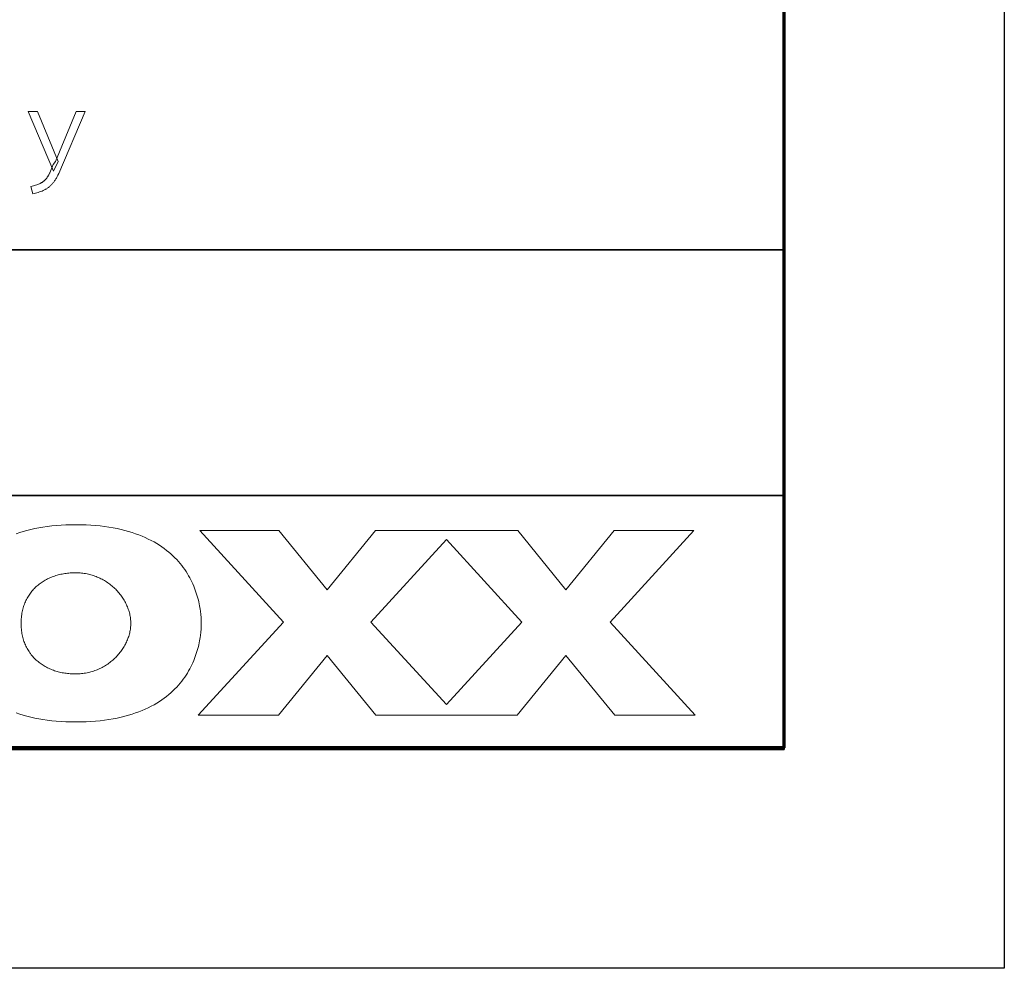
# Model space of a CAD drawing. Header units: millimetres. Extents: x 129 to 629, y 1269 to 1769.
# Tile 48 of 87: x 603 to 629, y 1269 to 1294. Entities that reach past the tile are written whole.
import ezdxf

# ---------------------------------------------------------------- set-up
doc = ezdxf.new("R2010")
doc.units = ezdxf.units.MM
doc.layers.add('ROXX_B.FLEX mini', color=7, linetype='Continuous', true_color=0x000000)

msp = doc.modelspace()

# ---------------------------------------------------------------- linework, layer by layer
at = {"layer": 'ROXX_B.FLEX mini'}
msp.add_lwpolyline([(628.644, 1269.243), (128.644, 1269.243), (128.644, 1769.243), (628.644, 1769.243)], close=True, dxfattribs=at)
at = {"layer": 'ROXX_B.FLEX mini', "color": 250, "lineweight": 70, "true_color": 0x1a171b}
msp.add_lwpolyline([(623.004, 1274.882), (134.283, 1274.882), (134.283, 1763.604), (623.004, 1763.604)], close=True, dxfattribs=at)
at = {"layer": 'ROXX_B.FLEX mini', "color": 18, "lineweight": 35, "true_color": 0x000000}
msp.add_lwpolyline([(623.013, 1304.418), (555.891, 1304.418), (555.891, 1274.845), (623.013, 1274.845)], close=True, dxfattribs=at)
at = {"layer": 'ROXX_B.FLEX mini', "lineweight": 0}
for points in [[(604.324, 1289.638), (603.675, 1291.159), (603.919, 1291.159), (604.442, 1289.883)], [(603.796, 1289.061), (603.747, 1289.242), (603.779, 1289.25), (603.81, 1289.259), (603.84, 1289.267), (603.869, 1289.276), (603.896, 1289.285), (603.922, 1289.295), (603.946, 1289.305), (603.97, 1289.315), (603.981, 1289.32), (603.992, 1289.326), (604.003, 1289.332), (604.013, 1289.338), (604.023, 1289.344), (604.033, 1289.35), (604.043, 1289.356), (604.053, 1289.363), (604.062, 1289.37), (604.072, 1289.377), (604.08, 1289.384), (604.089, 1289.391), (604.098, 1289.399), (604.106, 1289.407), (604.114, 1289.415), (604.122, 1289.423), (604.129, 1289.432), (604.137, 1289.44), (604.144, 1289.449), (604.152, 1289.459), (604.159, 1289.469), (604.166, 1289.479), (604.173, 1289.489), (604.18, 1289.5), (604.186, 1289.511), (604.193, 1289.523), (604.199, 1289.534), (604.206, 1289.546), (604.212, 1289.559), (604.218, 1289.572), (604.224, 1289.585), (604.23, 1289.598), (604.23, 1289.598), (604.321, 1289.811), (604.321, 1289.811), (604.373, 1289.883), (604.373, 1289.883), (604.902, 1291.159), (604.902, 1291.159), (605.135, 1291.159), (605.135, 1291.159), (604.46, 1289.581), (604.44, 1289.538), (604.419, 1289.498), (604.409, 1289.478), (604.399, 1289.459), (604.388, 1289.441), (604.377, 1289.423), (604.366, 1289.406), (604.355, 1289.389), (604.343, 1289.373), (604.332, 1289.358), (604.32, 1289.343), (604.308, 1289.328), (604.296, 1289.314), (604.284, 1289.301), (604.272, 1289.288), (604.259, 1289.275), (604.247, 1289.263), (604.234, 1289.252), (604.221, 1289.24), (604.208, 1289.229), (604.194, 1289.219), (604.181, 1289.208), (604.167, 1289.199), (604.153, 1289.189), (604.139, 1289.18), (604.124, 1289.172), (604.11, 1289.164), (604.095, 1289.156), (604.08, 1289.148), (604.065, 1289.141), (604.034, 1289.128), (604.002, 1289.116), (603.969, 1289.104), (603.936, 1289.094), (603.902, 1289.084), (603.868, 1289.076), (603.832, 1289.068)], [(610.091, 1280.441), (608.066, 1280.441), (610.206, 1278.101), (608.024, 1275.715), (610.077, 1275.715), (611.325, 1277.245), (612.573, 1275.715), (616.186, 1275.715), (617.433, 1277.245), (618.681, 1275.715), (620.741, 1275.715), (618.559, 1278.101), (620.7, 1280.441), (618.666, 1280.441), (617.433, 1278.928), (616.199, 1280.441), (612.559, 1280.441), (611.325, 1278.928)], [(614.376, 1280.213), (616.307, 1278.101), (614.376, 1275.989), (612.444, 1278.101)], [(604.899, 1279.361), (604.936, 1279.361), (604.972, 1279.36), (605.008, 1279.358), (605.043, 1279.355), (605.079, 1279.351), (605.114, 1279.346), (605.148, 1279.341), (605.183, 1279.334), (605.217, 1279.327), (605.251, 1279.319), (605.284, 1279.31), (605.317, 1279.3), (605.35, 1279.29), (605.383, 1279.278), (605.415, 1279.266), (605.446, 1279.254), (605.478, 1279.24), (605.508, 1279.226), (605.539, 1279.211), (605.569, 1279.196), (605.599, 1279.179), (605.628, 1279.162), (605.656, 1279.145), (605.685, 1279.127), (605.712, 1279.108), (605.74, 1279.089), (605.766, 1279.069), (605.793, 1279.049), (605.818, 1279.028), (605.843, 1279.006), (605.868, 1278.984), (605.892, 1278.962), (605.916, 1278.939), (605.938, 1278.915), (605.961, 1278.891), (605.983, 1278.867), (606.004, 1278.842), (606.024, 1278.817), (606.044, 1278.791), (606.063, 1278.765), (606.082, 1278.739), (606.1, 1278.712), (606.117, 1278.685), (606.133, 1278.658), (606.149, 1278.63), (606.164, 1278.602), (606.179, 1278.574), (606.192, 1278.546), (606.205, 1278.517), (606.217, 1278.488), (606.229, 1278.459), (606.239, 1278.43), (606.249, 1278.4), (606.258, 1278.371), (606.266, 1278.341), (606.274, 1278.311), (606.28, 1278.281), (606.286, 1278.251), (606.291, 1278.22), (606.295, 1278.19), (606.298, 1278.16), (606.3, 1278.129), (606.302, 1278.099), (606.302, 1278.068), (606.302, 1278.038), (606.3, 1278.007), (606.298, 1277.977), (606.295, 1277.946), (606.291, 1277.916), (606.286, 1277.886), (606.28, 1277.856), (606.274, 1277.826), (606.266, 1277.796), (606.258, 1277.766), (606.249, 1277.736), (606.239, 1277.707), (606.229, 1277.677), (606.217, 1277.648), (606.205, 1277.619), (606.192, 1277.591), (606.179, 1277.562), (606.164, 1277.534), (606.149, 1277.506), (606.133, 1277.478), (606.117, 1277.451), (606.1, 1277.424), (606.082, 1277.397), (606.063, 1277.371), (606.044, 1277.345), (606.024, 1277.32), (606.004, 1277.294), (605.983, 1277.27), (605.961, 1277.245), (605.938, 1277.221), (605.916, 1277.198), (605.892, 1277.175), (605.868, 1277.152), (605.843, 1277.13), (605.818, 1277.109), (605.793, 1277.088), (605.766, 1277.067), (605.74, 1277.047), (605.712, 1277.028), (605.685, 1277.009), (605.656, 1276.991), (605.628, 1276.974), (605.599, 1276.957), (605.569, 1276.941), (605.539, 1276.925), (605.508, 1276.91), (605.478, 1276.896), (605.446, 1276.883), (605.415, 1276.87), (605.383, 1276.858), (605.35, 1276.847), (605.317, 1276.836), (605.284, 1276.826), (605.251, 1276.817), (605.217, 1276.809), (605.183, 1276.802), (605.148, 1276.796), (605.114, 1276.79), (605.079, 1276.785), (605.043, 1276.781), (605.008, 1276.779), (604.972, 1276.777), (604.936, 1276.776), (604.863, 1276.775), (604.827, 1276.776), (604.791, 1276.777), (604.756, 1276.78), (604.721, 1276.782), (604.686, 1276.786), (604.651, 1276.79), (604.617, 1276.795), (604.582, 1276.8), (604.549, 1276.806), (604.515, 1276.813), (604.482, 1276.821), (604.449, 1276.829), (604.417, 1276.838), (604.385, 1276.847), (604.353, 1276.857), (604.322, 1276.868), (604.291, 1276.88), (604.261, 1276.892), (604.23, 1276.905), (604.201, 1276.918), (604.172, 1276.932), (604.143, 1276.947), (604.115, 1276.962), (604.087, 1276.978), (604.06, 1276.995), (604.033, 1277.012), (604.007, 1277.03), (603.981, 1277.049), (603.956, 1277.068), (603.931, 1277.088), (603.907, 1277.108), (603.884, 1277.129), (603.861, 1277.15), (603.839, 1277.173), (603.817, 1277.195), (603.796, 1277.219), (603.775, 1277.243), (603.755, 1277.267), (603.736, 1277.293), (603.718, 1277.318), (603.7, 1277.345), (603.682, 1277.372), (603.666, 1277.399), (603.65, 1277.427), (603.635, 1277.456), (603.621, 1277.485), (603.607, 1277.515), (603.594, 1277.546), (603.582, 1277.577), (603.57, 1277.608), (603.56, 1277.64), (603.55, 1277.673), (603.541, 1277.706), (603.533, 1277.74), (603.525, 1277.774), (603.519, 1277.809), (603.513, 1277.845), (603.508, 1277.881), (603.504, 1277.917), (603.501, 1277.954), (603.499, 1277.992), (603.497, 1278.03), (603.497, 1278.068), (603.497, 1278.107), (603.499, 1278.145), (603.501, 1278.183), (603.504, 1278.22), (603.508, 1278.256), (603.513, 1278.292), (603.519, 1278.327), (603.525, 1278.362), (603.533, 1278.397), (603.541, 1278.43), (603.55, 1278.464), (603.56, 1278.496), (603.57, 1278.528), (603.582, 1278.56), (603.594, 1278.591), (603.607, 1278.621), (603.621, 1278.651), (603.635, 1278.68), (603.65, 1278.709), (603.666, 1278.737), (603.682, 1278.765), (603.7, 1278.792), (603.718, 1278.818), (603.736, 1278.844), (603.755, 1278.869), (603.775, 1278.894), (603.796, 1278.918), (603.817, 1278.941), (603.839, 1278.964), (603.861, 1278.986), (603.884, 1279.007), (603.907, 1279.028), (603.931, 1279.049), (603.956, 1279.069), (603.981, 1279.088), (604.007, 1279.106), (604.033, 1279.124), (604.06, 1279.141), (604.087, 1279.158), (604.115, 1279.174), (604.143, 1279.189), (604.172, 1279.204), (604.201, 1279.218), (604.23, 1279.232), (604.261, 1279.244), (604.291, 1279.256), (604.322, 1279.268), (604.353, 1279.279), (604.385, 1279.289), (604.417, 1279.298), (604.449, 1279.307), (604.482, 1279.316), (604.515, 1279.323), (604.549, 1279.33), (604.582, 1279.336), (604.617, 1279.342), (604.651, 1279.346), (604.686, 1279.351), (604.721, 1279.354), (604.756, 1279.357), (604.791, 1279.359), (604.827, 1279.36), (604.863, 1279.361)]]:
    msp.add_lwpolyline(points, close=True, dxfattribs=at)
at = {"layer": 'ROXX_B.FLEX mini', "color": 18, "lineweight": 35, "true_color": 0x000000}
for points in [[(555.891, 1287.626), (623.013, 1287.626)], [(555.891, 1281.34), (623.013, 1281.34)]]:
    msp.add_lwpolyline(points, dxfattribs=at)
at = {"layer": 'ROXX_B.FLEX mini', "lineweight": 0}
msp.add_lwpolyline([(603.373, 1275.775), (603.462, 1275.745), (603.553, 1275.717), (603.647, 1275.691), (603.745, 1275.667), (603.846, 1275.645), (603.949, 1275.625), (604.056, 1275.607), (604.167, 1275.591), (604.28, 1275.578), (604.397, 1275.566), (604.518, 1275.558), (604.641, 1275.551), (604.769, 1275.547), (604.899, 1275.546), (605.03, 1275.547), (605.158, 1275.551), (605.282, 1275.558), (605.402, 1275.566), (605.519, 1275.578), (605.632, 1275.591), (605.743, 1275.607), (605.85, 1275.625), (605.954, 1275.645), (606.054, 1275.667), (606.152, 1275.691), (606.246, 1275.717), (606.338, 1275.745), (606.426, 1275.775), (606.512, 1275.806), (606.594, 1275.839), (606.674, 1275.874), (606.751, 1275.91), (606.826, 1275.948), (606.897, 1275.987), (606.966, 1276.027), (607.033, 1276.069), (607.096, 1276.111), (607.158, 1276.155), (607.217, 1276.2), (607.273, 1276.246), (607.327, 1276.293), (607.379, 1276.341), (607.428, 1276.389), (607.476, 1276.438), (607.521, 1276.488), (607.564, 1276.539), (607.605, 1276.59), (607.644, 1276.641), (607.681, 1276.693), (607.716, 1276.745), (607.749, 1276.798), (607.78, 1276.85), (607.81, 1276.903), (607.838, 1276.956), (607.864, 1277.009), (607.888, 1277.061), (607.911, 1277.114), (607.932, 1277.166), (607.952, 1277.218), (607.97, 1277.27), (607.987, 1277.321), (608.003, 1277.372), (608.017, 1277.423), (608.03, 1277.472), (608.042, 1277.521), (608.052, 1277.57), (608.062, 1277.617), (608.07, 1277.664), (608.078, 1277.71), (608.084, 1277.754), (608.094, 1277.841), (608.101, 1277.922), (608.105, 1277.998), (608.106, 1278.068), (608.105, 1278.139), (608.101, 1278.215), (608.094, 1278.296), (608.084, 1278.382), (608.078, 1278.427), (608.07, 1278.473), (608.062, 1278.519), (608.052, 1278.567), (608.042, 1278.615), (608.03, 1278.664), (608.017, 1278.714), (608.003, 1278.764), (607.987, 1278.815), (607.97, 1278.867), (607.952, 1278.918), (607.932, 1278.97), (607.911, 1279.023), (607.888, 1279.075), (607.864, 1279.128), (607.838, 1279.181), (607.81, 1279.234), (607.78, 1279.286), (607.749, 1279.339), (607.716, 1279.391), (607.681, 1279.444), (607.644, 1279.495), (607.605, 1279.547), (607.564, 1279.598), (607.521, 1279.648), (607.476, 1279.698), (607.428, 1279.747), (607.379, 1279.796), (607.327, 1279.844), (607.273, 1279.89), (607.217, 1279.936), (607.158, 1279.981), (607.096, 1280.025), (607.033, 1280.068), (606.966, 1280.109), (606.897, 1280.15), (606.826, 1280.189), (606.751, 1280.226), (606.674, 1280.263), (606.594, 1280.297), (606.512, 1280.33), (606.426, 1280.362), (606.338, 1280.391), (606.246, 1280.419), (606.152, 1280.445), (606.054, 1280.469), (605.954, 1280.492), (605.85, 1280.512), (605.743, 1280.53), (605.632, 1280.545), (605.519, 1280.559), (605.402, 1280.57), (605.282, 1280.579), (605.158, 1280.585), (605.03, 1280.589), (604.899, 1280.591), (604.769, 1280.589), (604.641, 1280.585), (604.518, 1280.579), (604.397, 1280.57), (604.28, 1280.559), (604.167, 1280.545), (604.056, 1280.53), (603.949, 1280.512), (603.846, 1280.492), (603.745, 1280.469), (603.647, 1280.445), (603.553, 1280.419), (603.462, 1280.391), (603.373, 1280.362)], dxfattribs=at)

doc.saveas('drawing.dxf')
